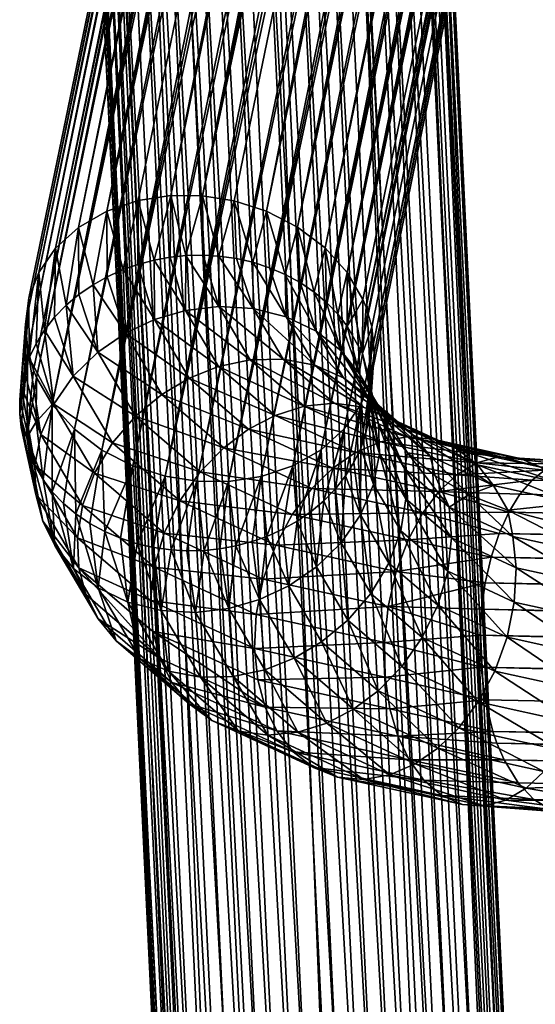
# Model space of a CAD drawing. Header units: centimetres. Extents: x -9.6 to 10.6, y -10.1 to 10.1.
# Tile 161 of 256: x -9.581 to -9.141, y -0.119 to 0.722. Entities that reach past the tile are written whole.
import ezdxf

# ---------------------------------------------------------------- set-up
doc = ezdxf.new("R2010")
doc.units = ezdxf.units.CM
doc.layers.get('0').update_dxf_attribs({"true_color": 0x5890e1})

msp = doc.modelspace()

# ---------------------------------------------------------------- meshes
at = {"color": 253, "true_color": 0x999999}
mesh = msp.add_polyface(dxfattribs=at)
corners = [(-9.47989, 0.56713, 6.59441), (-9.4663, 0.51625, 6.50968), (-9.48011, 0.5126, 6.51142), (-9.45204, 0.57135, 6.5873), (-9.43916, 0.5201, 6.50841), (-9.45272, 0.51871, 6.5087), (-9.4249, 0.57113, 6.58346), (-9.41093, 0.51965, 6.50994), (-9.42454, 0.52043, 6.50884), (-9.39784, 0.56684, 6.58253), (-9.38208, 0.51438, 6.51459), (-9.39602, 0.51756, 6.51194), (-9.51852, 0.49517, 6.52092), (-9.53092, 0.54419, 6.6183), (-9.50679, 0.55804, 6.60486), (-9.49278, 0.50813, 6.51374), (-9.37026, 0.55801, 6.58477), (-9.35438, 0.50403, 6.52246), (-9.34381, 0.54448, 6.59054), (-8.79416, 3.40854, 11.07411), (-9.45688, 0.33163, 6.75915), (-9.42982, 0.32734, 6.75822), (-8.81397, 3.41128, 11.07507), (-8.83394, 3.41631, 11.07442), (-9.48446, 0.34046, 6.75691), (-8.85348, 3.42365, 11.07206), (-9.51091, 0.35399, 6.75114), (-8.88888, 3.44469, 11.06225), (-9.5344, 0.3718, 6.74188), (-8.9037, 3.45776, 11.0551), (-9.55335, 0.3929, 6.72961), (-8.92589, 3.48682, 11.03763), (-9.56673, 0.41589, 6.71517), (-8.9333, 3.50245, 11.02756), (-9.56939, 0.42237, 6.71093), (-8.93829, 3.51906, 11.01643), (-9.57424, 0.43924, 6.69961), (-8.94053, 3.53622, 11.00452), (-9.57628, 0.46163, 6.68393), (-8.93983, 3.55343, 10.99213), (-9.57334, 0.4836, 6.66781), (-8.93617, 3.57018, 10.97963), (-9.56491, 0.50562, 6.65084), (-8.92071, 3.60042, 10.95576), (-9.55066, 0.52631, 6.63398), (-8.90965, 3.61319, 10.94501), (-9.53092, 0.54419, 6.6183), (-8.89526, 3.62539, 10.93419), (-9.50679, 0.55804, 6.60486), (-8.84423, 3.64833, 10.91029), (-9.47989, 0.56713, 6.59441), (-9.45204, 0.57135, 6.5873), (-8.81638, 3.65255, 10.90318), (-9.4249, 0.57113, 6.58346), (-9.42982, 0.32734, 6.75822), (-8.77727, 3.40792, 11.07206), (-8.79416, 3.40854, 11.07411), (-8.76218, 3.64804, 10.89842), (-9.39784, 0.56684, 6.58253), (-9.4249, 0.57113, 6.58346), (-9.37026, 0.55801, 6.58477), (-8.7346, 3.63921, 10.90066), (-9.34381, 0.54448, 6.59054), (-8.69586, 3.6172, 10.91066), (-9.32032, 0.52667, 6.5998), (-8.68466, 3.60786, 10.91568), (-9.30138, 0.50557, 6.61207), (-8.65234, 3.56378, 10.94239), (-9.288, 0.48258, 6.6265), (-9.28534, 0.4761, 6.63074), (-8.64483, 3.54043, 10.95795), (-9.28049, 0.45923, 6.64207), (-9.27845, 0.43685, 6.65775), (-8.64279, 3.51805, 10.97363), (-9.28138, 0.41487, 6.67387), (-8.64572, 3.49607, 10.98976), (-9.28981, 0.39285, 6.69084), (-8.65415, 3.47405, 11.00672), (-9.30407, 0.37216, 6.7077), (-8.67375, 3.44768, 11.02843), (-9.3238, 0.35428, 6.72338), (-8.69753, 3.4293, 11.04506), (-9.34794, 0.34043, 6.73682), (-8.72709, 3.41594, 11.05895), (-8.7117, 3.42189, 11.05243), (-9.37484, 0.33134, 6.74727), (-8.74338, 3.41159, 11.06445), (-9.40269, 0.32712, 6.75438), (-8.76023, 3.40892, 11.06884)]
mesh.append_faces([[corners[k] for k in face] for face in [(0, 1, 2), (3, 4, 5), (6, 7, 8), (9, 10, 11), (12, 13, 14), (15, 14, 0), (2, 15, 0), (1, 0, 3), (5, 1, 3), (4, 3, 6), (8, 4, 6), (7, 6, 9), (11, 7, 9), (10, 9, 16), (17, 16, 18), (19, 20, 21), (22, 20, 19), (23, 20, 22), (23, 24, 20), (25, 26, 24), (27, 28, 26), (29, 30, 28), (31, 32, 30), (33, 34, 32), (35, 36, 34), (37, 38, 36), (39, 40, 38), (41, 42, 40), (43, 44, 42), (45, 46, 44), (47, 48, 46), (49, 50, 48), (49, 51, 50), (52, 53, 51), (54, 55, 56), (57, 58, 59), (57, 60, 58), (61, 62, 60), (63, 64, 62), (65, 66, 64), (67, 68, 66), (67, 69, 68), (70, 71, 69), (70, 72, 71), (73, 74, 72), (75, 76, 74), (77, 78, 76), (79, 80, 78), (81, 82, 80), (83, 82, 84), (83, 85, 82), (86, 85, 83), (86, 87, 85), (88, 87, 86), (55, 87, 88), (55, 54, 87)]], dxfattribs={"color": 253})
mesh = msp.add_polyface(dxfattribs=at)
corners = [(-9.4249, 0.57113, 6.58346), (-8.81638, 3.65255, 10.90318), (-8.78924, 3.65233, 10.89934), (-8.85348, 3.42365, 11.07206), (-9.48446, 0.34046, 6.75691), (-8.83394, 3.41631, 11.07442), (-8.87198, 3.4332, 11.06797), (-9.51091, 0.35399, 6.75114), (-8.88888, 3.44469, 11.06225), (-8.9037, 3.45776, 11.0551), (-9.5344, 0.3718, 6.74188), (-8.91609, 3.47196, 11.04679), (-9.55335, 0.3929, 6.72961), (-8.92589, 3.48682, 11.03763), (-8.9333, 3.50245, 11.02756), (-9.56673, 0.41589, 6.71517), (-8.93829, 3.51906, 11.01643), (-9.56939, 0.42237, 6.71093), (-8.94053, 3.53622, 11.00452), (-9.57424, 0.43924, 6.69961), (-8.93983, 3.55343, 10.99213), (-9.57628, 0.46163, 6.68393), (-8.93617, 3.57018, 10.97963), (-9.57334, 0.4836, 6.66781), (-8.92969, 3.58598, 10.96739), (-9.56491, 0.50562, 6.65084), (-8.92071, 3.60042, 10.95576), (-8.90965, 3.61319, 10.94501), (-9.55066, 0.52631, 6.63398), (-8.89526, 3.62539, 10.93419), (-9.53092, 0.54419, 6.6183), (-8.87113, 3.63924, 10.92075), (-9.50679, 0.55804, 6.60486), (-8.84423, 3.64833, 10.91029), (-9.45204, 0.57135, 6.5873), (-8.76218, 3.64804, 10.89842), (-9.4249, 0.57113, 6.58346), (-8.78924, 3.65233, 10.89934), (-8.7346, 3.63921, 10.90066), (-9.37026, 0.55801, 6.58477), (-8.70816, 3.62568, 10.90642), (-9.34381, 0.54448, 6.59054), (-8.69586, 3.6172, 10.91066), (-8.68466, 3.60786, 10.91568), (-9.32032, 0.52667, 6.5998), (-8.66572, 3.58677, 10.92795), (-9.30138, 0.50557, 6.61207), (-8.65234, 3.56378, 10.94239), (-8.64483, 3.54043, 10.95795), (-9.28534, 0.4761, 6.63074), (-8.64279, 3.51805, 10.97363), (-9.27845, 0.43685, 6.65775), (-8.64572, 3.49607, 10.98976), (-9.28138, 0.41487, 6.67387), (-8.65415, 3.47405, 11.00672), (-9.28981, 0.39285, 6.69084), (-8.66841, 3.45336, 11.02359), (-9.30407, 0.37216, 6.7077), (-8.67375, 3.44768, 11.02843), (-8.68482, 3.43797, 11.03699), (-9.3238, 0.35428, 6.72338), (-8.69753, 3.4293, 11.04506), (-8.7117, 3.42189, 11.05243), (-9.34794, 0.34043, 6.73682), (-8.83394, 3.41631, 11.07442), (-8.80664, 3.46146, 11.15044), (-8.81621, 3.46505, 11.15126), (-8.79218, 3.4572, 11.14855), (-8.79416, 3.40854, 11.07411), (-8.78253, 3.4551, 11.14687), (-8.76756, 3.45299, 11.14361), (-8.77727, 3.40792, 11.07206), (-8.75932, 3.45242, 11.14148), (-8.75097, 3.45228, 11.13908), (-8.73628, 3.45313, 11.13424), (-8.74338, 3.41159, 11.06445), (-8.72811, 3.45424, 11.13119), (-8.71999, 3.45581, 11.1279), (-8.85348, 3.42365, 11.07206), (-8.84769, 3.48179, 11.15117), (-8.87198, 3.4332, 11.06797), (-8.8259, 3.46936, 11.15171), (-8.81397, 3.41128, 11.07507), (-8.76023, 3.40892, 11.06884), (-8.72709, 3.41594, 11.05895), (-8.70662, 3.45953, 11.12183), (-8.7117, 3.42189, 11.05243), (-8.69753, 3.4293, 11.04506), (-8.68724, 3.4678, 11.11142), (-8.68482, 3.43797, 11.03699), (-8.67896, 3.45897, 11.06785)]
mesh.append_faces([[corners[k] for k in face] for face in [(0, 1, 2), (3, 4, 5), (6, 7, 3), (8, 7, 6), (9, 10, 8), (11, 12, 9), (13, 12, 11), (14, 15, 13), (16, 17, 14), (18, 19, 16), (20, 21, 18), (22, 23, 20), (24, 25, 22), (26, 25, 24), (27, 28, 26), (29, 30, 27), (31, 32, 29), (33, 32, 31), (1, 34, 33), (35, 36, 37), (38, 39, 35), (40, 41, 38), (42, 41, 40), (43, 44, 42), (45, 46, 43), (47, 46, 45), (48, 49, 47), (50, 51, 48), (52, 53, 50), (54, 55, 52), (56, 57, 54), (58, 57, 56), (59, 60, 58), (61, 60, 59), (62, 63, 61), (64, 65, 66), (67, 68, 69), (70, 71, 72), (71, 73, 72), (74, 75, 76), (75, 77, 76), (78, 79, 80), (64, 81, 78), (65, 64, 82), (67, 65, 82), (68, 67, 82), (70, 69, 68), (71, 70, 68), (73, 71, 83), (74, 73, 83), (75, 74, 83), (77, 75, 84), (85, 77, 84), (86, 85, 84), (87, 88, 86), (89, 90, 87)]], dxfattribs={"color": 253})
mesh = msp.add_polyface(dxfattribs=at)
corners = [(-9.37651, 0.98265, 11.07505), (-9.19867, -2.15725, 6.75825), (-9.34924, 0.98523, 11.07413), (-9.28087, -1.92644, 6.58732), (-9.43144, 1.21604, 10.9032), (-9.25453, -1.9199, 6.58348), (-9.3068, -1.93745, 6.59443), (-9.45736, 1.20503, 10.91031), (-9.33059, -1.95295, 6.60488), (-9.48116, 1.18953, 10.92077), (-9.35052, -1.97236, 6.61833), (-9.36519, -1.99459, 6.634), (-9.51199, 1.15472, 10.94504), (-9.37385, -2.01817, 6.65086), (-9.51575, 1.14789, 10.94988), (-9.52442, 1.12431, 10.96675), (-9.37654, -2.0416, 6.66783), (-9.5271, 1.10088, 10.98371), (-9.37392, -2.06361, 6.68395), (-9.52448, 1.07886, 10.99984), (-9.36638, -2.08479, 6.69963), (-9.51694, 1.05769, 11.01551), (-9.35748, -2.09992, 6.71096), (-9.50386, 1.03694, 11.03108), (-9.35329, -2.10554, 6.7152), (-9.33462, -2.12447, 6.72963), (-9.48519, 1.01801, 11.04552), (-9.31102, -2.1402, 6.74191), (-9.46159, 1.00228, 11.05779), (-9.28384, -2.15161, 6.75116), (-9.44842, 0.99602, 11.06281), (-9.4344, 0.99087, 11.06705), (-9.25486, -2.15814, 6.75693), (-9.40542, 0.98434, 11.07281), (-9.22595, -2.15983, 6.75917), (-9.34924, 0.98523, 11.07413), (-9.17233, -2.15072, 6.75441), (-9.3229, 0.99176, 11.07029), (-9.37782, 1.22515, 10.89844), (-9.22726, -1.91733, 6.58255), (-9.25453, -1.9199, 6.58348), (-9.19834, -1.91902, 6.58479), (-9.34891, 1.22346, 10.90068), (-9.16936, -1.92555, 6.59056), (-9.30591, 1.21178, 10.91068), (-9.14218, -1.93696, 6.59982), (-9.29275, 1.20552, 10.9157), (-9.11858, -1.95269, 6.61209), (-9.26915, 1.1898, 10.92797), (-9.09991, -1.97162, 6.62653), (-9.25047, 1.17086, 10.94241), (-9.09572, -1.97724, 6.63076), (-9.23739, 1.15011, 10.95797), (-9.08683, -1.99237, 6.64209), (-9.07929, -2.01355, 6.65777), (-9.22985, 1.12894, 10.97365), (-9.07666, -2.03556, 6.67389), (-9.22723, 1.10692, 10.98978), (-9.07935, -2.05899, 6.69086), (-9.22991, 1.08349, 11.00674), (-9.08802, -2.08257, 6.70772), (-9.23858, 1.05991, 11.02361), (-9.24234, 1.05308, 11.02845), (-9.10268, -2.10479, 6.7234), (-9.25325, 1.03769, 11.03928), (-9.27318, 1.01827, 11.05272), (-9.12261, -2.12421, 6.73684), (-9.29697, 1.00277, 11.06318), (-9.14641, -2.13971, 6.74729), (-9.19867, -2.15725, 6.75825)]
mesh.append_faces([[corners[k] for k in face] for face in [(0, 1, 2), (3, 4, 5), (6, 7, 3), (8, 9, 6), (10, 9, 8), (11, 12, 10), (13, 14, 11), (13, 15, 14), (16, 15, 13), (16, 17, 15), (18, 17, 16), (18, 19, 17), (20, 19, 18), (20, 21, 19), (22, 21, 20), (22, 23, 21), (24, 23, 22), (25, 23, 24), (25, 26, 23), (27, 26, 25), (27, 28, 26), (29, 28, 27), (29, 30, 28), (29, 31, 30), (32, 31, 29), (32, 33, 31), (34, 33, 32), (34, 0, 33), (1, 0, 34), (35, 36, 37), (38, 39, 40), (38, 41, 39), (42, 43, 41), (44, 45, 43), (46, 47, 45), (48, 49, 47), (50, 51, 49), (52, 53, 51), (52, 54, 53), (55, 56, 54), (57, 56, 55), (57, 58, 56), (59, 58, 57), (59, 60, 58), (61, 60, 59), (62, 60, 61), (62, 63, 60), (64, 63, 62), (65, 63, 64), (65, 66, 63), (67, 66, 65), (67, 68, 66), (37, 68, 67), (37, 36, 68), (36, 35, 69)]], dxfattribs={"color": 253})
mesh = msp.add_polyface(dxfattribs=at)
corners = [(-9.25453, -1.9199, 6.58348), (-9.43144, 1.21604, 10.9032), (-9.4051, 1.22258, 10.89936), (-9.28087, -1.92644, 6.58732), (-9.45736, 1.20503, 10.91031), (-9.3068, -1.93745, 6.59443), (-9.48116, 1.18953, 10.92077), (-9.35052, -1.97236, 6.61833), (-9.50108, 1.17012, 10.93421), (-9.51199, 1.15472, 10.94504), (-9.36519, -1.99459, 6.634), (-9.51575, 1.14789, 10.94988), (-9.37782, 1.22515, 10.89844), (-9.25453, -1.9199, 6.58348), (-9.4051, 1.22258, 10.89936), (-9.34891, 1.22346, 10.90068), (-9.19834, -1.91902, 6.58479), (-9.31993, 1.21693, 10.90644), (-9.16936, -1.92555, 6.59056), (-9.30591, 1.21178, 10.91068), (-9.29275, 1.20552, 10.9157), (-9.14218, -1.93696, 6.59982), (-9.26915, 1.1898, 10.92797), (-9.11858, -1.95269, 6.61209), (-9.25047, 1.17086, 10.94241), (-9.09991, -1.97162, 6.62653), (-9.23739, 1.15011, 10.95797), (-9.09572, -1.97724, 6.63076), (-9.22985, 1.12894, 10.97365), (-9.07929, -2.01355, 6.65777), (-9.28221, 1.05325, 11.12454), (-9.27318, 1.01827, 11.05272), (-9.27079, 1.06074, 11.11822), (-9.28137, 1.08318, 11.1962), (-9.29471, 1.04677, 11.1304), (-9.30735, 1.0417, 11.13541), (-9.29697, 1.00277, 11.06318), (-9.3086, 1.07555, 11.20866), (-9.32152, 1.03751, 11.14009), (-9.33453, 1.03489, 11.14363), (-9.3229, 0.99176, 11.07029), (-9.33773, 1.07352, 11.21877), (-9.34955, 1.03321, 11.14689), (-9.36311, 1.03286, 11.14911), (-9.34924, 0.98523, 11.07413), (-9.36689, 1.07705, 11.226), (-9.37813, 1.03371, 11.15079), (-9.39254, 1.03575, 11.15165), (-9.37651, 0.98265, 11.07505), (-9.39439, 1.08545, 11.23017), (-9.4067, 1.03896, 11.15175), (-9.42118, 1.04354, 11.15105), (-9.40542, 0.98434, 11.07281), (-9.44842, 0.99602, 11.06281), (-9.43376, 1.04868, 11.14972), (-9.44065, 1.052, 11.14868), (-9.46159, 1.00228, 11.05779), (-9.45235, 1.05855, 11.14635), (-9.45879, 1.0627, 11.14472), (-9.4707, 1.0716, 11.14097), (-9.25325, 1.03769, 11.03928), (-9.26063, 1.06901, 11.1116), (-9.4344, 0.99087, 11.06705), (-9.48519, 1.01801, 11.04552), (-9.48114, 1.081, 11.13669), (-9.49076, 1.09142, 11.13165), (-9.50386, 1.03694, 11.03108)]
mesh.append_faces([[corners[k] for k in face] for face in [(0, 1, 2), (3, 4, 1), (5, 6, 4), (7, 8, 6), (7, 9, 8), (10, 11, 9), (12, 13, 14), (15, 16, 12), (17, 18, 15), (19, 18, 17), (20, 21, 19), (22, 23, 20), (24, 25, 22), (26, 27, 24), (28, 29, 26), (30, 31, 32), (30, 33, 34), (35, 36, 34), (35, 37, 38), (39, 40, 38), (39, 41, 42), (43, 44, 42), (43, 45, 46), (47, 48, 46), (47, 49, 50), (51, 52, 50), (53, 54, 55), (56, 57, 58), (59, 56, 58), (60, 61, 31), (61, 32, 31), (31, 30, 36), (30, 34, 36), (35, 34, 33), (36, 35, 40), (35, 38, 40), (39, 38, 37), (40, 39, 44), (39, 42, 44), (41, 39, 37), (43, 42, 41), (44, 43, 48), (43, 46, 48), (45, 43, 41), (47, 46, 45), (48, 47, 52), (47, 50, 52), (51, 50, 49), (52, 51, 62), (51, 54, 62), (54, 53, 62), (55, 57, 53), (57, 56, 53), (56, 59, 63), (59, 64, 63), (63, 65, 66)]], dxfattribs={"color": 253})
mesh = msp.add_polyface(dxfattribs=at)
corners = [(-9.29498, 0.47051, 6.59197), (-9.288, 0.48258, 6.6265), (-9.28848, 0.43657, 6.57251), (-9.28534, 0.4761, 6.63074), (-9.56491, 0.50562, 6.65084), (-9.56, 0.45649, 6.54394), (-9.56711, 0.44508, 6.55095), (-9.55066, 0.52631, 6.63398), (-9.54147, 0.47768, 6.53114), (-9.55138, 0.46747, 6.53726), (-9.51443, 0.43772, 6.43725), (-9.53065, 0.48681, 6.52576), (-9.53092, 0.54419, 6.6183), (-9.51852, 0.49517, 6.52092), (-9.49069, 0.45393, 6.43304), (-9.50633, 0.50202, 6.51706), (-9.50679, 0.55804, 6.60486), (-9.49278, 0.50813, 6.51374), (-9.46589, 0.46551, 6.43172), (-9.48011, 0.5126, 6.51142), (-9.43958, 0.4731, 6.43304), (-9.4663, 0.51625, 6.50968), (-9.45272, 0.51871, 6.5087), (-9.41104, 0.4765, 6.43725), (-9.43916, 0.5201, 6.50841), (-9.42454, 0.52043, 6.50884), (-9.38172, 0.47485, 6.44456), (-9.41093, 0.51965, 6.50994), (-9.39602, 0.51756, 6.51194), (-9.35344, 0.46774, 6.45479), (-9.38208, 0.51438, 6.51459), (-9.36775, 0.50975, 6.5182), (-9.37026, 0.55801, 6.58477), (-9.35438, 0.50403, 6.52246), (-9.32803, 0.45547, 6.46737), (-9.34154, 0.49703, 6.52753), (-9.34381, 0.54448, 6.59054), (-9.32964, 0.48892, 6.53325), (-9.30697, 0.43895, 6.48148), (-9.31907, 0.48002, 6.53943), (-9.32032, 0.52667, 6.5998), (-9.30942, 0.47, 6.54629), (-9.30157, 0.45989, 6.55313), (-9.57295, 0.4329, 6.55851), (-9.57334, 0.4836, 6.66781), (-9.30138, 0.50557, 6.61207), (-9.28049, 0.45923, 6.64207), (-9.28848, 0.43657, 6.57251), (-9.28534, 0.4761, 6.63074), (-9.43958, 0.4731, 6.43304), (-9.41142, 0.42524, 6.34434), (-9.46589, 0.46551, 6.43172), (-9.41104, 0.4765, 6.43725), (-9.38425, 0.43098, 6.35288), (-9.38172, 0.47485, 6.44456), (-9.35625, 0.43157, 6.36434), (-9.35344, 0.46774, 6.45479), (-9.32915, 0.42647, 6.37829)]
mesh.append_faces([[corners[k] for k in face] for face in [(0, 1, 2), (2, 1, 3), (4, 5, 6), (7, 8, 9), (10, 8, 11), (12, 13, 11), (14, 13, 15), (16, 17, 15), (18, 17, 19), (20, 21, 22), (23, 24, 25), (26, 27, 28), (29, 30, 31), (32, 33, 31), (34, 33, 35), (36, 37, 35), (38, 37, 39), (40, 41, 39), (2, 42, 0), (43, 44, 4), (6, 43, 4), (5, 4, 7), (9, 5, 7), (8, 7, 12), (11, 8, 12), (11, 13, 10), (15, 13, 16), (13, 14, 10), (15, 17, 14), (17, 18, 14), (19, 21, 18), (21, 20, 18), (22, 24, 20), (24, 23, 20), (25, 27, 23), (27, 26, 23), (28, 30, 26), (31, 30, 32), (30, 29, 26), (31, 33, 29), (35, 33, 36), (33, 34, 29), (35, 37, 34), (37, 36, 40), (39, 37, 40), (37, 38, 34), (39, 41, 38), (41, 40, 45), (42, 41, 45), (0, 42, 45), (1, 0, 45), (46, 47, 48), (49, 50, 51), (52, 53, 49), (54, 55, 52), (56, 57, 54)]], dxfattribs={"color": 253})
mesh = msp.add_polyface(dxfattribs=at)
corners = [(-9.57424, 0.43924, 6.69961), (-9.57493, 0.36476, 6.62662), (-9.56939, 0.42237, 6.71093), (-9.56731, 0.31592, 6.49613), (-9.56149, 0.29329, 6.51046), (-9.57977, 0.37329, 6.59649), (-9.5811, 0.38468, 6.58912), (-9.56814, 0.34099, 6.48148), (-9.58114, 0.39698, 6.58121), (-9.57628, 0.46163, 6.68393), (-9.57989, 0.40847, 6.57389), (-9.56314, 0.36729, 6.46738), (-9.57706, 0.42108, 6.56592), (-9.57334, 0.4836, 6.66781), (-9.57295, 0.4329, 6.55851), (-9.55206, 0.39324, 6.45479), (-9.56711, 0.44508, 6.55095), (-9.53543, 0.41719, 6.44456), (-9.56, 0.45649, 6.54394), (-9.55138, 0.46747, 6.53726), (-9.54147, 0.47768, 6.53114), (-9.51443, 0.43772, 6.43725), (-9.56711, 0.37821, 6.67836), (-9.56673, 0.41589, 6.71517), (-9.57493, 0.36476, 6.62662), (-9.56939, 0.42237, 6.71093), (-9.55099, 0.27242, 6.52479), (-9.56149, 0.29329, 6.51046), (-9.48446, 0.34046, 6.75691), (-9.50842, 0.28438, 6.65672), (-9.49505, 0.27866, 6.66099), (-9.51091, 0.35399, 6.75114), (-9.53316, 0.29949, 6.64594), (-9.52127, 0.29139, 6.65166), (-9.5344, 0.3718, 6.74188), (-9.55338, 0.31841, 6.6329), (-9.54374, 0.30839, 6.63976), (-9.56123, 0.32852, 6.62606), (-9.48072, 0.27403, 6.66459), (-9.53513, 0.25298, 6.53945), (-9.55335, 0.3929, 6.72961), (-9.56814, 0.34099, 6.48148), (-9.53177, 0.27919, 6.36695), (-9.56731, 0.31592, 6.49613), (-9.52746, 0.30665, 6.355), (-9.56314, 0.36729, 6.46738), (-9.51734, 0.33424, 6.34543), (-9.55206, 0.39324, 6.45479), (-9.50189, 0.36019, 6.33892), (-9.53543, 0.41719, 6.44456), (-9.48221, 0.38297, 6.33577), (-9.51443, 0.43772, 6.43725), (-9.49069, 0.45393, 6.43304), (-9.45984, 0.4015, 6.33588), (-9.45774, 0.28292, 6.23357), (-9.44431, 0.31062, 6.23086)]
mesh.append_faces([[corners[k] for k in face] for face in [(0, 1, 2), (1, 3, 4), (5, 1, 0), (0, 6, 5), (7, 6, 8), (9, 10, 8), (11, 10, 12), (13, 14, 12), (15, 14, 16), (17, 18, 19), (5, 6, 3), (6, 0, 9), (1, 5, 3), (8, 6, 9), (6, 7, 3), (8, 10, 7), (10, 9, 13), (12, 10, 13), (10, 11, 7), (12, 14, 11), (14, 15, 11), (16, 18, 15), (18, 17, 15), (19, 20, 17), (20, 21, 17), (22, 23, 24), (24, 23, 25), (26, 24, 27), (28, 29, 30), (31, 32, 33), (34, 35, 36), (26, 35, 37), (24, 37, 22), (30, 38, 28), (29, 28, 31), (33, 29, 31), (32, 31, 34), (36, 32, 34), (36, 35, 39), (35, 34, 40), (37, 35, 40), (22, 37, 40), (37, 24, 26), (23, 22, 40), (41, 42, 43), (41, 44, 42), (45, 44, 41), (45, 46, 44), (47, 46, 45), (47, 48, 46), (49, 48, 47), (49, 50, 48), (51, 50, 49), (52, 53, 51), (54, 44, 46), (55, 46, 48)]], dxfattribs={"color": 253})
mesh = msp.add_polyface(dxfattribs=at)
corners = [(-9.30667, 0.27474, 6.57636), (-9.30281, 0.33193, 6.63525), (-9.31143, 0.32094, 6.64193), (-9.30407, 0.37216, 6.7077), (-9.32134, 0.31073, 6.64805), (-9.3238, 0.35428, 6.72338), (-9.34429, 0.29324, 6.65827), (-9.33215, 0.3016, 6.65343), (-9.34794, 0.34043, 6.73682), (-9.37002, 0.28028, 6.66545), (-9.35648, 0.28639, 6.66213), (-9.37484, 0.33134, 6.74727), (-9.3965, 0.27216, 6.66951), (-9.3827, 0.27581, 6.66777), (-9.45688, 0.33163, 6.75915), (-9.48072, 0.27403, 6.66459), (-9.46679, 0.27085, 6.66725), (-9.40269, 0.32712, 6.75438), (-9.42364, 0.26831, 6.67078), (-9.42982, 0.32734, 6.75822), (-9.45187, 0.26876, 6.66925), (-9.48446, 0.34046, 6.75691), (-9.51443, 0.43772, 6.43725), (-9.45984, 0.4015, 6.33588), (-9.48221, 0.38297, 6.33577), (-9.49069, 0.45393, 6.43304), (-9.43638, 0.41537, 6.3388), (-9.46589, 0.46551, 6.43172), (-9.41142, 0.42524, 6.34434), (-9.43958, 0.4731, 6.43304), (-9.38425, 0.43098, 6.35288), (-9.41104, 0.4765, 6.43725), (-9.35625, 0.43157, 6.36434), (-9.38172, 0.47485, 6.44456), (-9.32915, 0.42647, 6.37829), (-9.35344, 0.46774, 6.45479), (-9.3047, 0.41582, 6.39389), (-9.32803, 0.45547, 6.46737), (-9.28432, 0.40046, 6.41015), (-9.30697, 0.43895, 6.48148), (-9.51734, 0.33424, 6.34543), (-9.44431, 0.31062, 6.23086), (-9.45774, 0.28292, 6.23357), (-9.50189, 0.36019, 6.33892), (-9.4269, 0.33534, 6.23197), (-9.40689, 0.35591, 6.2365), (-9.38573, 0.37175, 6.24374), (-9.34834, 0.29901, 6.13208), (-9.36252, 0.2728, 6.12687), (-9.33168, 0.32113, 6.14087), (-9.31379, 0.33849, 6.15227), (-9.2369, 0.30044, 6.0555), (-9.36307, 0.38361, 6.25361), (-9.33826, 0.39138, 6.26657), (-9.31253, 0.39392, 6.28229), (-9.28745, 0.39056, 6.30003), (-9.2944, 0.35185, 6.1663), (-9.27294, 0.36117, 6.18351)]
mesh.append_faces([[corners[k] for k in face] for face in [(0, 1, 2), (3, 4, 2), (5, 6, 7), (8, 9, 10), (11, 12, 13), (14, 15, 16), (2, 1, 3), (2, 4, 0), (4, 3, 5), (7, 4, 5), (6, 5, 8), (10, 6, 8), (9, 8, 11), (13, 9, 11), (12, 11, 17), (18, 17, 19), (20, 19, 14), (16, 20, 14), (15, 14, 21), (22, 23, 24), (25, 26, 23), (27, 26, 25), (27, 28, 26), (29, 30, 28), (31, 32, 30), (33, 34, 32), (35, 36, 34), (37, 36, 35), (37, 38, 36), (39, 38, 37), (40, 41, 42), (43, 44, 41), (44, 43, 24), (24, 45, 44), (45, 24, 23), (23, 46, 45), (46, 23, 26), (41, 47, 48), (47, 41, 44), (44, 49, 47), (49, 44, 45), (45, 50, 49), (50, 45, 46), (51, 47, 49), (26, 52, 46), (52, 26, 28), (28, 53, 52), (53, 28, 30), (30, 54, 53), (54, 30, 32), (32, 55, 54), (55, 32, 34), (46, 56, 50), (56, 46, 52), (52, 57, 56), (57, 52, 53)]], dxfattribs={"color": 253})
mesh = msp.add_polyface(dxfattribs=at)
corners = [(-9.29111, 0.41952, 6.49613), (-9.28848, 0.43657, 6.57251), (-9.2806, 0.39865, 6.51046), (-9.30942, 0.47, 6.54629), (-9.30157, 0.45989, 6.55313), (-9.30697, 0.43895, 6.48148), (-9.28848, 0.43657, 6.57251), (-9.27479, 0.37601, 6.52479), (-9.2806, 0.39865, 6.51046), (-9.28303, 0.41513, 6.5827), (-9.28049, 0.45923, 6.64207), (-9.28171, 0.40374, 6.59007), (-9.27396, 0.35094, 6.53944), (-9.28166, 0.39143, 6.59797), (-9.27845, 0.43685, 6.65775), (-9.28291, 0.37994, 6.6053), (-9.27896, 0.32465, 6.55355), (-9.28574, 0.36733, 6.61327), (-9.28138, 0.41487, 6.67387), (-9.28985, 0.35551, 6.62068), (-9.29003, 0.29869, 6.56614), (-9.29569, 0.34333, 6.62824), (-9.28981, 0.39285, 6.69084), (-9.30281, 0.33193, 6.63525), (-9.30407, 0.37216, 6.7077), (-9.30667, 0.27474, 6.57636), (-9.30697, 0.43895, 6.48148), (-9.26885, 0.3817, 6.42605), (-9.28432, 0.40046, 6.41015), (-9.29111, 0.41952, 6.49613), (-9.2806, 0.39865, 6.51046), (-9.26813, 0.37405, 6.46601), (-9.2499, 0.35169, 6.42169), (-9.34834, 0.29901, 6.13208), (-9.2369, 0.30044, 6.0555), (-9.24934, 0.27741, 6.04291), (-9.33168, 0.32113, 6.14087), (-9.22313, 0.3187, 6.07061), (-9.31379, 0.33849, 6.15227), (-9.20787, 0.33297, 6.08835), (-9.2944, 0.35185, 6.1663), (-9.33826, 0.39138, 6.26657), (-9.25043, 0.3652, 6.20333), (-9.27294, 0.36117, 6.18351), (-9.31253, 0.39392, 6.28229), (-9.22823, 0.36318, 6.22473), (-9.28745, 0.39056, 6.30003), (-9.32915, 0.42647, 6.37829), (-9.26465, 0.38134, 6.31873), (-9.3047, 0.41582, 6.39389), (-9.24544, 0.36699, 6.33719), (-9.23065, 0.34881, 6.35436), (-9.26574, 0.25741, 6.48964), (-9.27896, 0.32465, 6.55355), (-9.29003, 0.29869, 6.56614), (-9.25563, 0.285, 6.48007), (-9.27396, 0.35094, 6.53944), (-9.25131, 0.31246, 6.46812), (-9.27479, 0.37601, 6.52479), (-9.25254, 0.3382, 6.45471), (-9.2806, 0.39865, 6.51046), (-9.26813, 0.37405, 6.46601), (-9.2499, 0.35169, 6.42169)]
mesh.append_faces([[corners[k] for k in face] for face in [(0, 1, 2), (0, 3, 4), (3, 0, 5), (4, 1, 0), (6, 7, 8), (9, 6, 10), (10, 11, 9), (12, 11, 13), (14, 15, 13), (16, 15, 17), (18, 19, 17), (20, 19, 21), (22, 23, 21), (9, 11, 7), (11, 10, 14), (6, 9, 7), (13, 11, 14), (11, 12, 7), (13, 15, 12), (15, 14, 18), (17, 15, 18), (15, 16, 12), (17, 19, 16), (19, 18, 22), (21, 19, 22), (19, 20, 16), (21, 23, 20), (23, 22, 24), (23, 25, 20), (26, 27, 28), (29, 27, 26), (30, 27, 29), (31, 27, 30), (32, 27, 31), (33, 34, 35), (36, 37, 34), (37, 36, 38), (39, 38, 40), (41, 42, 43), (42, 41, 44), (44, 45, 42), (45, 44, 46), (47, 48, 46), (48, 47, 49), (49, 50, 48), (50, 49, 28), (51, 28, 27), (52, 53, 54), (55, 53, 52), (55, 56, 53), (57, 56, 55), (57, 58, 56), (59, 58, 57), (59, 60, 58), (59, 61, 60), (59, 62, 61)]], dxfattribs={"color": 253})
mesh = msp.add_polyface(dxfattribs=at)
corners = [(-9.10803, 0.3088, 6.22379), (-9.04786, 0.28496, 6.20534), (-9.0552, 0.30166, 6.19256), (-9.20787, 0.33297, 6.08835), (-9.13282, 0.3368, 6.06202), (-9.14353, 0.32827, 6.04446), (-9.19063, 0.34321, 6.10937), (-9.12163, 0.3422, 6.0805), (-9.17218, 0.34813, 6.13285), (-9.10976, 0.34435, 6.1002), (-9.1536, 0.34689, 6.15751), (-9.09763, 0.34287, 6.12047), (-9.13607, 0.33939, 6.18182), (-9.08567, 0.3376, 6.14057), (-9.07435, 0.32867, 6.15973), (-9.12064, 0.32627, 6.2043), (-9.06409, 0.31648, 6.17724), (-9.22313, 0.3187, 6.07061), (-9.15388, 0.31631, 6.02763), (-9.16341, 0.30105, 6.01225), (-9.2369, 0.30044, 6.0555), (-9.17174, 0.28288, 5.999), (-9.24934, 0.27741, 6.04291), (-9.2499, 0.35169, 6.42169), (-9.23065, 0.34881, 6.35436), (-9.26885, 0.3817, 6.42605), (-9.22618, 0.33209, 6.37842), (-9.19744, 0.31566, 6.33711), (-9.1764, 0.32372, 6.28538), (-9.16437, 0.30268, 6.29858), (-9.1278, 0.29327, 6.26347), (-9.31379, 0.33849, 6.15227), (-9.2944, 0.35185, 6.1663), (-9.27294, 0.36117, 6.18351), (-9.25043, 0.3652, 6.20333), (-9.22823, 0.36318, 6.22473), (-9.28432, 0.40046, 6.41015), (-9.24544, 0.36699, 6.33719), (-9.28745, 0.39056, 6.30003), (-9.20776, 0.35503, 6.2464), (-9.26465, 0.38134, 6.31873), (-9.19022, 0.34145, 6.26698), (-9.21434, 0.30531, 6.38302), (-9.2499, 0.35169, 6.42169), (-9.25254, 0.3382, 6.45471), (-9.22618, 0.33209, 6.37842), (-9.19744, 0.31566, 6.33711), (-9.16008, 0.28022, 6.31403), (-9.16437, 0.30268, 6.29858), (-9.09171, 0.2653, 6.25245), (-9.1278, 0.29327, 6.26347), (-9.21243, 0.27898, 6.39516), (-9.25131, 0.31246, 6.46812)]
mesh.append_faces([[corners[k] for k in face] for face in [(0, 1, 2), (3, 4, 5), (6, 4, 3), (6, 7, 4), (8, 7, 6), (8, 9, 7), (10, 9, 8), (10, 11, 9), (12, 11, 10), (12, 13, 11), (12, 14, 13), (15, 14, 12), (15, 16, 14), (0, 16, 15), (0, 2, 16), (5, 17, 3), (18, 17, 5), (19, 17, 18), (19, 20, 17), (21, 20, 19), (21, 22, 20), (23, 24, 25), (26, 24, 23), (27, 24, 26), (27, 28, 24), (29, 28, 27), (29, 0, 28), (30, 0, 29), (1, 0, 30), (31, 3, 17), (32, 6, 3), (6, 32, 33), (33, 8, 6), (8, 33, 34), (34, 10, 8), (10, 34, 35), (36, 24, 37), (38, 39, 35), (39, 38, 40), (40, 41, 39), (41, 40, 37), (35, 12, 10), (12, 35, 39), (39, 15, 12), (15, 39, 41), (37, 28, 41), (28, 37, 24), (41, 0, 15), (0, 41, 28), (42, 43, 44), (42, 45, 43), (42, 46, 45), (47, 46, 42), (47, 48, 46), (49, 50, 48), (44, 51, 42), (51, 44, 52)]], dxfattribs={"color": 253})
mesh = msp.add_polyface(dxfattribs=at)
corners = [(-4.40227, 0.09928, 3.4529), (-9.03431, 0.22015, 6.23011), (-9.03357, 0.19283, 6.23225), (-9.18659, 0.21814, 5.97642), (-4.55658, 0.1024, 3.19566), (-9.18789, 0.19595, 5.97501), (-4.55474, 0.12966, 3.1978), (-9.18348, 0.24058, 5.98085), (-4.55005, 0.15749, 3.20469), (-9.1785, 0.26246, 5.98841), (-4.54235, 0.18421, 3.21662), (-9.17174, 0.28288, 5.999), (-4.53184, 0.20799, 3.23333), (-9.16341, 0.30105, 6.01225), (-9.15388, 0.31631, 6.02763), (-4.51911, 0.22722, 3.2539), (-9.14353, 0.32827, 6.04446), (-4.50501, 0.24086, 3.27693), (-9.13282, 0.3368, 6.06202), (-4.49049, 0.24859, 3.30088), (-9.12163, 0.3422, 6.0805), (-4.4764, 0.25081, 3.32428), (-9.09763, 0.34287, 6.12047), (-4.46241, 0.24802, 3.34768), (-9.08567, 0.3376, 6.14057), (-4.44821, 0.23971, 3.37163), (-9.07435, 0.32867, 6.15973), (-4.43467, 0.22551, 3.39466), (-9.06409, 0.31648, 6.17724), (-9.0552, 0.30166, 6.19256), (-4.42272, 0.20579, 3.41523), (-9.04786, 0.28496, 6.20534), (-9.04449, 0.27515, 6.21129), (-4.41319, 0.1816, 3.43194), (-9.03788, 0.24815, 6.22322), (-4.40657, 0.1546, 3.44387), (-4.403, 0.1266, 3.45076), (-4.55585, 0.07508, 3.1978), (-9.18789, 0.19595, 5.97501), (-4.55658, 0.1024, 3.19566), (-9.03541, 0.16557, 6.23011), (-4.40227, 0.09928, 3.4529), (-9.03357, 0.19283, 6.23225), (-9.0401, 0.13774, 6.22322), (-4.4088, 0.04419, 3.44387), (-9.04781, 0.11102, 6.21129), (-9.05831, 0.08725, 6.19458), (-4.4165, 0.01747, 3.43194), (-9.06448, 0.07694, 6.18466), (-4.43974, -0.02553, 3.39467), (-9.07104, 0.06802, 6.17402), (-4.45384, -0.03917, 3.37163), (-9.08515, 0.05438, 6.15098), (-9.09967, 0.04664, 6.12704), (-4.46836, -0.04691, 3.34769), (-4.48245, -0.04913, 3.32428), (-9.11376, 0.04442, 6.10363), (-4.49644, -0.04634, 3.30088), (-9.12775, 0.04721, 6.08023), (-4.51064, -0.03802, 3.27694), (-9.14195, 0.05553, 6.05628), (-4.52418, -0.02383, 3.2539), (-9.15549, 0.06972, 6.03325), (-9.16743, 0.08945, 6.01268), (-4.53613, -0.0041, 3.23333), (-9.1736, 0.10382, 6.00192), (-4.54566, 0.02008, 3.21662), (-9.17697, 0.11363, 5.99597), (-4.55228, 0.04709, 3.20469), (-9.18359, 0.14064, 5.98404), (-9.18715, 0.16863, 5.97715)]
mesh.append_faces([[corners[k] for k in face] for face in [(0, 1, 2), (3, 4, 5), (3, 6, 4), (7, 6, 3), (7, 8, 6), (9, 8, 7), (9, 10, 8), (11, 10, 9), (11, 12, 10), (13, 12, 11), (14, 12, 13), (14, 15, 12), (16, 15, 14), (16, 17, 15), (18, 17, 16), (18, 19, 17), (20, 21, 19), (22, 23, 21), (24, 25, 23), (26, 25, 24), (26, 27, 25), (28, 27, 26), (29, 30, 28), (31, 30, 29), (32, 33, 31), (34, 35, 32), (1, 36, 34), (37, 38, 39), (40, 41, 42), (43, 44, 40), (45, 44, 43), (46, 47, 45), (48, 49, 46), (50, 49, 48), (50, 51, 49), (52, 51, 50), (53, 51, 52), (53, 54, 51), (53, 55, 54), (56, 55, 53), (56, 57, 55), (58, 57, 56), (58, 59, 57), (60, 59, 58), (60, 61, 59), (62, 61, 60), (63, 61, 62), (63, 64, 61), (65, 64, 63), (65, 66, 64), (67, 66, 65), (67, 68, 66), (69, 68, 67), (70, 68, 69), (70, 37, 68), (38, 37, 70)]], dxfattribs={"color": 253})
mesh = msp.add_polyface(dxfattribs=at)
corners = [(-9.40269, 0.32712, 6.75438), (-9.42364, 0.26831, 6.67078), (-9.41009, 0.2697, 6.67049), (-9.43106, 0.21543, 6.58367), (-9.43826, 0.26798, 6.67035), (-9.42982, 0.32734, 6.75822), (-9.45187, 0.26876, 6.66925), (-9.46037, 0.21709, 6.57637), (-9.46679, 0.27085, 6.66725), (-9.48865, 0.22419, 6.56614), (-9.48072, 0.27403, 6.66459), (-9.49505, 0.27866, 6.66099), (-9.51406, 0.23646, 6.55355), (-9.50842, 0.28438, 6.65672), (-9.52127, 0.29139, 6.65166), (-9.53513, 0.25298, 6.53945), (-9.53316, 0.29949, 6.64594), (-9.54374, 0.30839, 6.63976), (-9.40251, 0.21884, 6.58789), (-9.55338, 0.31841, 6.6329), (-9.55099, 0.27242, 6.52479), (-9.4613, 0.1761, 6.27548), (-9.46744, 0.19912, 6.26194), (-9.37137, 0.13451, 6.16114), (-9.53055, 0.25345, 6.38036), (-9.52461, 0.23061, 6.3943), (-9.56149, 0.29329, 6.51046), (-9.56731, 0.31592, 6.49613), (-9.53177, 0.27919, 6.36695), (-9.46935, 0.22544, 6.2498), (-9.4662, 0.25392, 6.24006), (-9.52746, 0.30665, 6.355), (-9.45774, 0.28292, 6.23357), (-9.38068, 0.18444, 6.13706), (-9.37921, 0.21369, 6.12945), (-9.37308, 0.24377, 6.12593), (-9.36252, 0.2728, 6.12687), (-9.44431, 0.31062, 6.23086), (-9.45113, 0.15561, 6.2906), (-9.4613, 0.1761, 6.27548), (-9.37137, 0.13451, 6.16114), (-9.51423, 0.20995, 6.40902), (-9.52461, 0.23061, 6.3943), (-9.56149, 0.29329, 6.51046), (-9.55099, 0.27242, 6.52479), (-9.53513, 0.25298, 6.53945), (-9.49876, 0.19119, 6.42492), (-9.51406, 0.23646, 6.55355), (-9.47838, 0.17583, 6.44118), (-9.48865, 0.22419, 6.56614), (-9.45393, 0.16518, 6.45678), (-9.46037, 0.21709, 6.57637), (-9.42683, 0.16008, 6.47073), (-9.43106, 0.21543, 6.58367), (-9.39883, 0.16067, 6.48219), (-9.39433, 0.11386, 6.34492), (-9.41713, 0.12309, 6.32623), (-9.43634, 0.13744, 6.30777), (-9.3615, 0.11417, 6.17664)]
mesh.append_faces([[corners[k] for k in face] for face in [(0, 1, 2), (3, 1, 4), (5, 6, 4), (7, 6, 8), (9, 10, 11), (12, 13, 14), (15, 16, 17), (4, 1, 5), (1, 3, 18), (4, 6, 3), (6, 7, 3), (8, 10, 7), (10, 9, 7), (11, 13, 9), (13, 12, 9), (14, 16, 12), (16, 15, 12), (19, 20, 15), (21, 22, 23), (21, 24, 22), (25, 24, 21), (26, 24, 25), (27, 24, 26), (27, 28, 24), (24, 29, 22), (29, 24, 28), (28, 30, 29), (30, 28, 31), (31, 32, 30), (33, 22, 29), (34, 29, 30), (35, 30, 32), (36, 32, 37), (38, 39, 40), (41, 39, 38), (41, 42, 39), (41, 43, 42), (41, 44, 43), (41, 45, 44), (46, 45, 41), (46, 47, 45), (48, 47, 46), (48, 49, 47), (50, 49, 48), (50, 51, 49), (52, 51, 50), (52, 53, 51), (54, 53, 52), (55, 52, 50), (50, 56, 55), (56, 50, 48), (48, 57, 56), (57, 48, 46), (46, 38, 57), (38, 46, 41), (58, 57, 38)]], dxfattribs={"color": 253})
mesh = msp.add_polyface(dxfattribs=at)
corners = [(-9.32766, 0.25421, 6.58367), (-9.32134, 0.31073, 6.64805), (-9.33215, 0.3016, 6.65343), (-9.3514, 0.23801, 6.58789), (-9.34429, 0.29324, 6.65827), (-9.35648, 0.28639, 6.66213), (-9.37621, 0.22643, 6.5892), (-9.37002, 0.28028, 6.66545), (-9.3827, 0.27581, 6.66777), (-9.40251, 0.21884, 6.58789), (-9.3965, 0.27216, 6.66951), (-9.41009, 0.2697, 6.67049), (-9.30667, 0.27474, 6.57636), (-9.40269, 0.32712, 6.75438), (-9.42364, 0.26831, 6.67078), (-9.37137, 0.13451, 6.16114), (-9.37782, 0.15767, 6.14798), (-9.26488, 0.13303, 6.04625), (-9.46744, 0.19912, 6.26194), (-9.38068, 0.18444, 6.13706), (-9.46935, 0.22544, 6.2498), (-9.37921, 0.21369, 6.12945), (-9.4662, 0.25392, 6.24006), (-9.37308, 0.24377, 6.12593), (-9.26896, 0.16006, 6.03643), (-9.26959, 0.18977, 6.0307), (-9.2664, 0.22049, 6.02984), (-9.45774, 0.28292, 6.23357), (-9.36252, 0.2728, 6.12687), (-9.25947, 0.25031, 6.03404), (-9.24934, 0.27741, 6.04291), (-9.34834, 0.29901, 6.13208), (-9.3615, 0.11417, 6.17664), (-9.37137, 0.13451, 6.16114), (-9.25805, 0.10978, 6.05907), (-9.45113, 0.15561, 6.2906), (-9.39883, 0.16067, 6.48219), (-9.40251, 0.21884, 6.58789), (-9.43106, 0.21543, 6.58367), (-9.37167, 0.16641, 6.49073), (-9.37621, 0.22643, 6.5892), (-9.3467, 0.17628, 6.49627), (-9.3514, 0.23801, 6.58789), (-9.32324, 0.19015, 6.49919), (-9.32766, 0.25421, 6.58367), (-9.30087, 0.20868, 6.4993), (-9.30667, 0.27474, 6.57636), (-9.29605, 0.13267, 6.40122), (-9.31871, 0.12082, 6.39135), (-9.34352, 0.11305, 6.37839), (-9.36925, 0.11051, 6.36267), (-9.42683, 0.16008, 6.47073), (-9.39433, 0.11386, 6.34492), (-9.26496, 0.07672, 6.2785), (-9.28747, 0.07269, 6.25868), (-9.30967, 0.07472, 6.23728), (-9.33014, 0.08286, 6.21562), (-9.41713, 0.12309, 6.32623), (-9.34767, 0.09644, 6.19503), (-9.43634, 0.13744, 6.30777), (-9.23595, 0.07206, 6.09439), (-9.24856, 0.08952, 6.07491)]
mesh.append_faces([[corners[k] for k in face] for face in [(0, 1, 2), (3, 4, 5), (6, 7, 8), (9, 10, 11), (1, 0, 12), (2, 4, 0), (4, 3, 0), (5, 7, 3), (7, 6, 3), (8, 10, 6), (11, 10, 13), (10, 9, 6), (11, 14, 9), (15, 16, 17), (15, 18, 16), (18, 19, 16), (20, 21, 19), (22, 23, 21), (24, 16, 19), (19, 25, 24), (25, 19, 21), (21, 26, 25), (26, 21, 23), (27, 28, 23), (29, 23, 28), (30, 28, 31), (32, 33, 34), (35, 33, 32), (36, 37, 38), (39, 37, 36), (39, 40, 37), (41, 40, 39), (41, 42, 40), (43, 42, 41), (43, 44, 42), (45, 44, 43), (45, 46, 44), (47, 43, 41), (41, 48, 47), (48, 41, 39), (39, 49, 48), (49, 39, 36), (36, 50, 49), (50, 36, 51), (51, 52, 50), (53, 48, 49), (54, 49, 50), (50, 55, 54), (55, 50, 52), (52, 56, 55), (56, 52, 57), (57, 58, 56), (58, 57, 59), (59, 32, 58), (60, 56, 58), (61, 58, 32)]], dxfattribs={"color": 253})
mesh = msp.add_polyface(dxfattribs=at)
corners = [(-9.1785, 0.26246, 5.98841), (-9.25947, 0.25031, 6.03404), (-9.24934, 0.27741, 6.04291), (-9.18348, 0.24058, 5.98085), (-9.2664, 0.22049, 6.02984), (-9.18659, 0.21814, 5.97642), (-9.18789, 0.19595, 5.97501), (-9.26959, 0.18977, 6.0307), (-9.18715, 0.16863, 5.97715), (-9.26896, 0.16006, 6.03643), (-9.18359, 0.14064, 5.98404), (-9.26488, 0.13303, 6.04625), (-9.17697, 0.11363, 5.99597), (-9.25805, 0.10978, 6.05907), (-9.1736, 0.10382, 6.00192), (-9.37137, 0.13451, 6.16114), (-9.37782, 0.15767, 6.14798), (-9.37308, 0.24377, 6.12593), (-9.36252, 0.2728, 6.12687), (-9.24856, 0.08952, 6.07491), (-9.15549, 0.06972, 6.03325), (-9.23595, 0.07206, 6.09439), (-9.25805, 0.10978, 6.05907), (-9.16743, 0.08945, 6.01268), (-9.3615, 0.11417, 6.17664), (-9.2812, 0.23146, 6.49615), (-9.30667, 0.27474, 6.57636), (-9.30087, 0.20868, 6.4993), (-9.29003, 0.29869, 6.56614), (-9.26574, 0.25741, 6.48964), (-9.25131, 0.31246, 6.46812), (-9.21558, 0.25051, 6.4049), (-9.21243, 0.27898, 6.39516), (-9.25563, 0.285, 6.48007), (-9.22405, 0.22151, 6.41139), (-9.16482, 0.19412, 6.33608), (-9.23747, 0.19381, 6.4141), (-9.25488, 0.16908, 6.41299), (-9.27489, 0.14852, 6.40845), (-9.32324, 0.19015, 6.49919), (-9.29605, 0.13267, 6.40122), (-9.17537, 0.1651, 6.33514), (-9.18956, 0.13888, 6.32993), (-9.20622, 0.11677, 6.32114), (-9.22411, 0.09941, 6.30974), (-9.2435, 0.08604, 6.29572), (-9.31871, 0.12082, 6.39135), (-9.26496, 0.07672, 6.2785), (-9.34352, 0.11305, 6.37839), (-9.28747, 0.07269, 6.25868), (-9.14872, 0.06536, 6.21035), (-9.16596, 0.05512, 6.18933), (-9.18441, 0.0502, 6.16585), (-9.20298, 0.05144, 6.14119), (-9.30967, 0.07472, 6.23728), (-9.22051, 0.05894, 6.11687), (-9.33014, 0.08286, 6.21562), (-9.34767, 0.09644, 6.19503)]
mesh.append_faces([[corners[k] for k in face] for face in [(0, 1, 2), (3, 1, 0), (3, 4, 1), (5, 4, 3), (6, 4, 5), (6, 7, 4), (8, 7, 6), (8, 9, 7), (10, 9, 8), (10, 11, 9), (12, 11, 10), (13, 12, 14), (13, 11, 12), (15, 11, 13), (16, 9, 11), (17, 1, 4), (18, 2, 1), (19, 20, 21), (19, 22, 23), (24, 22, 19), (25, 26, 27), (25, 28, 26), (29, 28, 25), (30, 31, 32), (31, 30, 33), (33, 34, 31), (34, 33, 29), (35, 31, 34), (29, 36, 34), (36, 29, 25), (25, 37, 36), (37, 25, 27), (27, 38, 37), (38, 27, 39), (39, 40, 38), (41, 34, 36), (36, 42, 41), (42, 36, 37), (37, 43, 42), (43, 37, 38), (38, 44, 43), (44, 38, 40), (40, 45, 44), (45, 40, 46), (46, 47, 45), (48, 49, 47), (50, 44, 45), (51, 45, 47), (47, 52, 51), (52, 47, 49), (49, 53, 52), (53, 49, 54), (54, 55, 53), (55, 54, 56), (56, 21, 55), (57, 19, 21)]], dxfattribs={"color": 253})
mesh = msp.add_polyface(dxfattribs=at)
corners = [(-9.1785, 0.26246, 5.98841), (-9.24934, 0.27741, 6.04291), (-9.17174, 0.28288, 5.999), (-9.04786, 0.28496, 6.20534), (-9.09171, 0.2653, 6.25245), (-9.04449, 0.27515, 6.21129), (-9.13346, 0.07962, 6.22809), (-9.07104, 0.06802, 6.17402), (-9.06448, 0.07694, 6.18466), (-9.14872, 0.06536, 6.21035), (-9.08515, 0.05438, 6.15098), (-9.16596, 0.05512, 6.18933), (-9.09967, 0.04664, 6.12704), (-9.18441, 0.0502, 6.16585), (-9.11376, 0.04442, 6.10363), (-9.20298, 0.05144, 6.14119), (-9.12775, 0.04721, 6.08023), (-9.22051, 0.05894, 6.11687), (-9.14195, 0.05553, 6.05628), (-9.23595, 0.07206, 6.09439), (-9.15549, 0.06972, 6.03325), (-9.24856, 0.08952, 6.07491), (-9.16743, 0.08945, 6.01268), (-9.11969, 0.09788, 6.2432), (-9.05831, 0.08725, 6.19458), (-9.04781, 0.11102, 6.21129), (-9.10725, 0.12092, 6.25579), (-9.0401, 0.13774, 6.22322), (-9.09712, 0.14802, 6.26465), (-9.03541, 0.16557, 6.23011), (-9.09019, 0.17784, 6.26886), (-9.03357, 0.19283, 6.23225), (-9.087, 0.20856, 6.268), (-9.03431, 0.22015, 6.23011), (-9.08763, 0.23827, 6.26227), (-9.03788, 0.24815, 6.22322), (-9.25805, 0.10978, 6.05907), (-9.1736, 0.10382, 6.00192), (-9.16437, 0.30268, 6.29858), (-9.16008, 0.28022, 6.31403), (-9.1278, 0.29327, 6.26347), (-9.21434, 0.30531, 6.38302), (-9.15722, 0.25345, 6.32495), (-9.21243, 0.27898, 6.39516), (-9.15869, 0.2242, 6.33257), (-9.21558, 0.25051, 6.4049), (-9.16482, 0.19412, 6.33608), (-9.22405, 0.22151, 6.41139), (-9.17537, 0.1651, 6.33514), (-9.18956, 0.13888, 6.32993), (-9.20622, 0.11677, 6.32114), (-9.22411, 0.09941, 6.30974), (-9.2435, 0.08604, 6.29572)]
mesh.append_faces([[corners[k] for k in face] for face in [(0, 1, 2), (3, 4, 5), (6, 7, 8), (9, 7, 6), (9, 10, 7), (11, 10, 9), (11, 12, 10), (13, 12, 11), (13, 14, 12), (15, 14, 13), (15, 16, 14), (17, 16, 15), (17, 18, 16), (19, 18, 17), (19, 20, 18), (21, 22, 20), (8, 23, 6), (24, 23, 8), (25, 23, 24), (25, 26, 23), (27, 26, 25), (27, 28, 26), (29, 28, 27), (29, 30, 28), (31, 30, 29), (31, 32, 30), (33, 32, 31), (33, 34, 32), (35, 34, 33), (35, 4, 34), (5, 4, 35), (22, 36, 37), (4, 38, 39), (4, 3, 40), (41, 42, 39), (42, 41, 43), (39, 34, 4), (34, 39, 42), (43, 44, 42), (44, 43, 45), (45, 46, 44), (42, 32, 34), (32, 42, 44), (44, 30, 32), (30, 44, 46), (47, 48, 46), (46, 28, 30), (28, 46, 48), (48, 26, 28), (26, 48, 49), (49, 23, 26), (23, 49, 50), (50, 6, 23), (6, 50, 51), (51, 9, 6), (52, 11, 9)]], dxfattribs={"color": 253})

doc.saveas('drawing.dxf')
